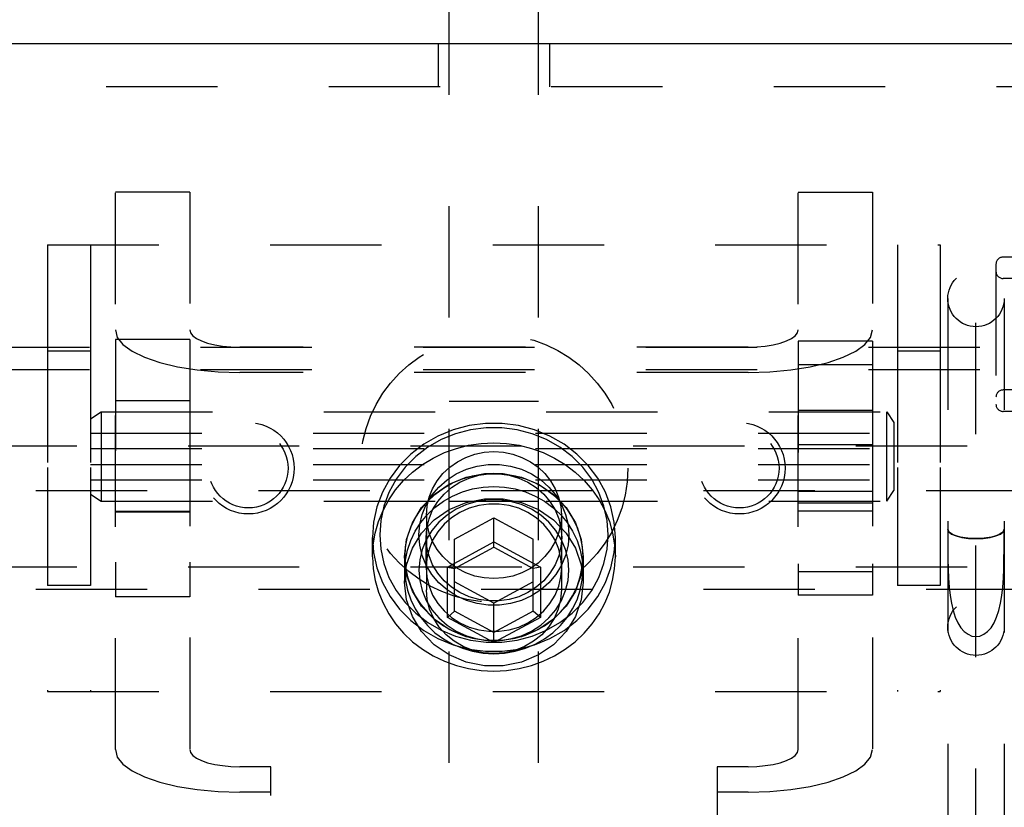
# Model space of a CAD drawing. Header units: inches. Extents: x 0 to 28.3, y 0 to 18.3.
# Tile 30 of 34: x 24 to 25.3, y 8.7 to 9.8. Entities that reach past the tile are written whole.
import ezdxf

# ---------------------------------------------------------------- set-up
doc = ezdxf.new("R2010")
doc.units = ezdxf.units.IN
doc.header["$LTSCALE"] = 1.558333
doc.header["$MEASUREMENT"] = 0
doc.linetypes.add('HIDDEN', pattern=[0.2, 0.1, -0.1])
doc.layers.get('0').update_dxf_attribs({"linetype": 'CONTINUOUS'})
doc.layers.add('03___PRT_ALL_CURVES', color=7, linetype='CONTINUOUS')
doc.layers.add('DEFAULT_2', color=8, linetype='HIDDEN')

msp = doc.modelspace()

# ---------------------------------------------------------------- linework, layer by layer
at = {"color": 3, "linetype": 'Continuous'}
for p, q in [((24.5603, 9.7589), (24.5603, 11.1889)), ((25.4823, 9.7589), (23.7633, 9.7589))]:
    msp.add_line(p, q, dxfattribs=at)
at = {"color": 7, "linetype": 'Continuous'}
msp.add_line((24.6853, 9.7589), (24.6853, 11.1889), dxfattribs=at)
at = {"color": 8, "linetype": 'HIDDEN'}
for p, q in [((25.4508, 9.4604), (25.3358, 9.4604)), ((24.1968, 9.3449), (24.0928, 9.3449)), ((24.1968, 9.3449), (24.1968, 8.9849)), ((25.0488, 9.3426), (25.0488, 8.9872)), ((25.1528, 9.3426), (25.0488, 9.3426)), ((24.0578, 9.3289), (23.9978, 9.3289)), ((24.0578, 9.3289), (24.0578, 9.0009)), ((25.1878, 9.3289), (25.1878, 9.0009)), ((25.2478, 9.3289), (25.1878, 9.3289)), ((25.1528, 9.3098), (25.0488, 9.3098)), ((24.1968, 9.2593), (24.0928, 9.2593)), ((24.0728, 9.2438), (25.1728, 9.2438)), ((25.0488, 9.2463), (25.1528, 9.2463)), ((25.4508, 9.2444), (25.3358, 9.2444)), ((24.0578, 9.2138), (25.1828, 9.2138)), ((25.1828, 9.2138), (25.1828, 9.1923)), ((25.1528, 9.1978), (25.0488, 9.1978)), ((24.0578, 9.1923), (25.1828, 9.1923)), ((24.0578, 9.1703), (25.1828, 9.1703)), ((25.1828, 9.1703), (25.1828, 9.1488)), ((24.0578, 9.1488), (25.1828, 9.1488)), ((25.1528, 9.1321), (25.0488, 9.1321)), ((24.0728, 9.1188), (25.1728, 9.1188)), ((25.0488, 9.1163), (25.1528, 9.1163)), ((24.1968, 9.1033), (24.0928, 9.1033)), ((24.4978, 9.0408), (24.4978, 9.0052)), ((24.7478, 9.0408), (24.7478, 9.0052)), ((25.1528, 9.0201), (25.0488, 9.0201)), ((24.0578, 9.0009), (23.9978, 9.0009)), ((25.2478, 9.0009), (25.1878, 9.0009)), ((24.1968, 8.9849), (24.0928, 8.9849)), ((25.1528, 8.9872), (25.0488, 8.9872))]:
    msp.add_line(p, q, dxfattribs=at)
at = {"linetype": 'HIDDEN'}
for p, q in [((24.0928, 9.3449), (24.0928, 8.9849)), ((25.1528, 9.3426), (25.1528, 8.9872)), ((23.9978, 9.3289), (23.9978, 9.0009)), ((25.2478, 9.3289), (25.2478, 9.0009))]:
    msp.add_line(p, q, dxfattribs=at)
at = {"color": 8, "linetype": 'HIDDEN'}
for points in [[(24.4978, 9.0408), (24.5005, 9.0652), (24.5086, 9.0885), (24.5216, 9.1098), (24.5391, 9.1281), (24.5603, 9.1425), (24.5841, 9.1525), (24.6097, 9.1576), (24.6358, 9.1576), (24.6614, 9.1525), (24.6853, 9.1425), (24.7064, 9.1281), (24.7239, 9.1098), (24.7369, 9.0885), (24.745, 9.0652), (24.7478, 9.0408)], [(24.7478, 9.0408), (24.745, 9.0163), (24.7369, 8.993), (24.7239, 8.9717), (24.7064, 8.9535), (24.6853, 8.939), (24.6614, 8.9291), (24.6358, 8.9239), (24.6097, 8.9239), (24.5841, 8.9291), (24.5603, 8.939), (24.5391, 8.9535), (24.5216, 8.9717), (24.5086, 8.993), (24.5005, 9.0163), (24.4978, 9.0408)]]:
    msp.add_lwpolyline(points, dxfattribs=at)
at = {"linetype": 'HIDDEN'}
for points in [[(24.4978, 9.0052), (24.5005, 9.0296), (24.5086, 9.053), (24.5216, 9.0742), (24.5391, 9.0925), (24.5603, 9.1069), (24.5841, 9.1169), (24.6097, 9.122), (24.6358, 9.122), (24.6614, 9.1169), (24.6853, 9.1069), (24.7064, 9.0925), (24.7239, 9.0742), (24.7369, 9.053), (24.745, 9.0296), (24.7478, 9.0052)], [(24.7478, 9.0052), (24.745, 8.9808), (24.7369, 8.9574), (24.7239, 8.9362), (24.7064, 8.9179), (24.6853, 8.9035), (24.6614, 8.8935), (24.6358, 8.8884), (24.6097, 8.8884), (24.5841, 8.8935), (24.5603, 8.9035), (24.5391, 8.9179), (24.5216, 8.9362), (24.5086, 8.9574), (24.5005, 8.9808), (24.4978, 9.0052)]]:
    msp.add_lwpolyline(points, dxfattribs=at)
at = {"color": 8, "linetype": 'HIDDEN'}
for centre, radius in [((24.6228, 9.1649), 0.1875), ((24.279, 9.1649), 0.064), ((24.9665, 9.1649), 0.064), ((24.279, 9.1649), 0.0556), ((24.9665, 9.1649), 0.0556)]:
    msp.add_circle(centre, radius, dxfattribs=at)
at = {"layer": '03___PRT_ALL_CURVES', "color": 8, "linetype": 'HIDDEN'}
msp.add_line((25.2978, 8.589), (25.2978, 9.4021), dxfattribs=at)
at = {"layer": 'DEFAULT_2', "color": 8, "linetype": 'HIDDEN'}
for p, q in [((24.5448, 9.7589), (24.5448, 9.6989)), ((24.6853, 6.5709), (24.6853, 9.7589)), ((24.7008, 9.7589), (24.7008, 9.6989)), ((25.4823, 9.6989), (23.7633, 9.6989)), ((24.1968, 9.5513), (24.0928, 9.5513)), ((24.1968, 9.5513), (24.1968, 8.7711)), ((25.0488, 8.7711), (25.0488, 9.5513)), ((25.0488, 9.5513), (25.1528, 9.5513)), ((23.9978, 9.4774), (25.2478, 9.4774)), ((24.0578, 9.4774), (24.0578, 8.8524)), ((25.1878, 9.4774), (25.1878, 8.8524)), ((25.3258, 9.4504), (25.3258, 9.2544)), ((25.4458, 9.4304), (25.3358, 9.4304)), ((25.2583, 9.4024), (25.2583, 8.589)), ((25.3373, 9.4024), (25.3373, 8.589)), ((23.5888, 9.3345), (25.4828, 9.3345)), ((24.9788, 9.3344), (24.2668, 9.3344)), ((23.5888, 9.3031), (25.4828, 9.3031)), ((25.4458, 9.2744), (25.3358, 9.2744)), ((24.5603, 9.2589), (24.6853, 9.2589)), ((24.0578, 9.2338), (24.0728, 9.2438)), ((24.0728, 9.2438), (24.0728, 9.1188)), ((25.1728, 9.1188), (25.1728, 9.2438)), ((25.1728, 9.2438), (25.1828, 9.2288)), ((25.1828, 9.2288), (25.1828, 9.1338)), ((22.0128, 9.1963), (25.4828, 9.1963)), ((23.6698, 9.1336), (25.4828, 9.1336)), ((24.0578, 9.1288), (24.0728, 9.1188)), ((25.1728, 9.1188), (25.1828, 9.1338)), ((24.5603, 9.1189), (24.6853, 9.1189)), ((24.0928, 9.1049), (24.1968, 9.1049)), ((25.1528, 9.1049), (25.0488, 9.1049)), ((24.5283, 9.0993), (24.5283, 8.9949)), ((24.5678, 9.0656), (24.6228, 9.0955)), ((24.6228, 9.0544), (24.6228, 9.0955)), ((24.6228, 9.0955), (24.6778, 9.0656)), ((24.7173, 9.0993), (24.7173, 8.9949)), ((25.2583, 9.0794), (25.2583, 9.0795)), ((25.3373, 9.0795), (25.3373, 9.0794)), ((24.4528, 9.0408), (24.4528, 9.0681)), ((24.5278, 9.0257), (24.5278, 9.0681)), ((24.5578, 9.0266), (24.6228, 9.0618)), ((24.5678, 8.9649), (24.5678, 9.0656)), ((24.6228, 9.0618), (24.6878, 9.0266)), ((24.6778, 8.9649), (24.6778, 9.0656)), ((24.7178, 9.0257), (24.7178, 9.0681)), ((24.7928, 9.0408), (24.7928, 9.0681)), ((24.5678, 9.0246), (24.6228, 9.0544)), ((24.6228, 9.0544), (24.6778, 9.0246)), ((24.4983, 9.0223), (24.4983, 9.0408)), ((24.7473, 9.0223), (24.7473, 9.0408)), ((22.0128, 9.0267), (25.4828, 9.0267)), ((24.5578, 8.9561), (24.5578, 9.0266)), ((24.5578, 9.0266), (24.5678, 9.0246)), ((24.6878, 9.0266), (24.6778, 9.0246)), ((24.6878, 9.0266), (24.6878, 8.9561)), ((24.6228, 8.9761), (24.5678, 9.0059)), ((24.6778, 9.0059), (24.6228, 8.9761)), ((23.6698, 8.9954), (25.4828, 8.9954)), ((24.6228, 8.9208), (24.6228, 8.9761)), ((24.5578, 8.9561), (24.5678, 8.9649)), ((24.6228, 8.9351), (24.5678, 8.9649)), ((24.6778, 8.9649), (24.6228, 8.9351)), ((24.6878, 8.9561), (24.6778, 8.9649)), ((24.6228, 8.9208), (24.5578, 8.9561)), ((24.6878, 8.9561), (24.6228, 8.9208)), ((23.9978, 8.8524), (25.2478, 8.8524)), ((24.3103, 8.7471), (24.2668, 8.7471)), ((24.3103, 7.7719), (24.3103, 8.7471)), ((24.9353, 8.7471), (24.9353, 7.7719)), ((24.9788, 8.7471), (24.9353, 8.7471))]:
    msp.add_line(p, q, dxfattribs=at)
at = {"layer": 'DEFAULT_2', "linetype": 'HIDDEN'}
for p, q in [((24.5603, 6.5709), (24.5603, 9.7589)), ((24.0928, 8.7711), (24.0928, 9.5513)), ((25.1528, 9.5513), (25.1528, 8.7711)), ((23.9978, 9.4774), (23.9978, 8.8524)), ((25.2478, 9.4774), (25.2478, 8.8524)), ((24.9788, 9.2989), (24.2668, 9.2989)), ((24.3103, 8.7115), (24.2668, 8.7115)), ((24.9788, 8.7115), (24.9353, 8.7115))]:
    msp.add_line(p, q, dxfattribs=at)
for points in [[(24.0928, 9.3584), (24.0954, 9.348), (24.1032, 9.338), (24.1161, 9.3286), (24.1335, 9.3201), (24.1549, 9.3128), (24.1798, 9.3068), (24.2072, 9.3024), (24.2365, 9.2998), (24.2668, 9.2989)], [(24.9788, 9.2989), (25.009, 9.2998), (25.0383, 9.3024), (25.0658, 9.3068), (25.0906, 9.3128), (25.112, 9.3201), (25.1294, 9.3286), (25.1423, 9.338), (25.1501, 9.348), (25.1528, 9.3584)], [(24.0928, 8.7711), (24.0954, 8.7607), (24.1032, 8.7507), (24.1161, 8.7413), (24.1335, 8.7328), (24.1549, 8.7255), (24.1798, 8.7195), (24.2072, 8.7151), (24.2365, 8.7124), (24.2668, 8.7115)], [(24.9788, 8.7115), (25.009, 8.7124), (25.0383, 8.7151), (25.0658, 8.7195), (25.0906, 8.7255), (25.112, 8.7328), (25.1294, 8.7413), (25.1423, 8.7507), (25.1501, 8.7607), (25.1528, 8.7711)]]:
    msp.add_lwpolyline(points, dxfattribs=at)
at = {"layer": 'DEFAULT_2', "color": 8, "linetype": 'HIDDEN'}
for points in [[(24.1968, 9.3584), (24.1978, 9.3542), (24.201, 9.3502), (24.2061, 9.3464), (24.2131, 9.343), (24.2218, 9.34), (24.2318, 9.3376), (24.2428, 9.3359), (24.2546, 9.3348), (24.2668, 9.3344)], [(24.9788, 9.3344), (24.9909, 9.3348), (25.0027, 9.3359), (25.0138, 9.3376), (25.0237, 9.34), (25.0324, 9.343), (25.0394, 9.3464), (25.0445, 9.3502), (25.0477, 9.3542), (25.0488, 9.3584)], [(24.7928, 9.0681), (24.7912, 9.0896), (24.7866, 9.1108), (24.7789, 9.1314), (24.7682, 9.1508), (24.7548, 9.1687), (24.739, 9.1847), (24.721, 9.1985), (24.7011, 9.2099), (24.6798, 9.2186), (24.6574, 9.2245), (24.6344, 9.2275), (24.6111, 9.2275), (24.5881, 9.2245), (24.5657, 9.2186), (24.5444, 9.2099), (24.5245, 9.1985), (24.5065, 9.1847), (24.4907, 9.1687), (24.4773, 9.1508), (24.4666, 9.1314), (24.4589, 9.1108), (24.4543, 9.0896), (24.4528, 9.0681)], [(24.7828, 9.0715), (24.7813, 9.0917), (24.7769, 9.1117), (24.7697, 9.1311), (24.7597, 9.1494), (24.7471, 9.1662), (24.7322, 9.1813), (24.7152, 9.1943), (24.6965, 9.205), (24.6765, 9.2132), (24.6554, 9.2187), (24.6337, 9.2215), (24.6118, 9.2215), (24.5901, 9.2187), (24.5691, 9.2132), (24.549, 9.205), (24.5303, 9.1943), (24.5134, 9.1813), (24.4984, 9.1662), (24.4859, 9.1494), (24.4758, 9.1311), (24.4686, 9.1117), (24.4642, 9.0917), (24.4628, 9.0715)], [(24.4528, 9.0408), (24.4537, 9.0575), (24.4565, 9.074), (24.4611, 9.0901), (24.4675, 9.1057), (24.4755, 9.1206), (24.4852, 9.1347), (24.4964, 9.1477), (24.509, 9.1595), (24.5228, 9.17), (24.5378, 9.1791), (24.5536, 9.1867), (24.5702, 9.1927), (24.5874, 9.197), (24.605, 9.1996), (24.6228, 9.2005), (24.6405, 9.1996), (24.6581, 9.197), (24.6753, 9.1927), (24.6919, 9.1867), (24.7078, 9.1791), (24.7227, 9.17), (24.7365, 9.1595), (24.7491, 9.1477), (24.7603, 9.1347), (24.77, 9.1206), (24.7781, 9.1057), (24.7844, 9.0901), (24.789, 9.074), (24.7918, 9.0575), (24.7928, 9.0408)], [(24.5283, 9.0993), (24.5292, 9.1119), (24.5321, 9.1243), (24.5368, 9.1361), (24.5433, 9.1473), (24.5513, 9.1574), (24.5609, 9.1664), (24.5717, 9.174), (24.5835, 9.18), (24.5961, 9.1845), (24.6093, 9.1872), (24.6228, 9.1881)], [(24.6228, 9.1881), (24.6362, 9.1872), (24.6494, 9.1845), (24.662, 9.18), (24.6738, 9.174), (24.6846, 9.1664), (24.6942, 9.1574), (24.7022, 9.1473), (24.7087, 9.1361), (24.7134, 9.1243), (24.7163, 9.1119), (24.7173, 9.0993)], [(24.5178, 9.0715), (24.5189, 9.0859), (24.5223, 9.1003), (24.528, 9.1141), (24.5359, 9.127), (24.5457, 9.1386), (24.5572, 9.1486), (24.5701, 9.1569), (24.5843, 9.1634), (24.5994, 9.1677), (24.6149, 9.1699), (24.6306, 9.1699), (24.6462, 9.1677), (24.6612, 9.1634), (24.6754, 9.1569), (24.6883, 9.1486), (24.6998, 9.1386), (24.7096, 9.127), (24.7175, 9.1141), (24.7232, 9.1003), (24.7266, 9.0859), (24.7278, 9.0715)], [(24.4983, 9.0408), (24.4992, 9.0549), (24.5019, 9.0688), (24.5063, 9.0823), (24.5125, 9.0951), (24.5203, 9.1072), (24.5296, 9.1183), (24.5402, 9.1283), (24.552, 9.1371), (24.5649, 9.1444), (24.5786, 9.1502), (24.593, 9.1544), (24.6077, 9.1569), (24.6228, 9.1578), (24.6378, 9.1569), (24.6525, 9.1544), (24.6669, 9.1502), (24.6806, 9.1444), (24.6935, 9.1371), (24.7053, 9.1283), (24.7159, 9.1183), (24.7252, 9.1072), (24.733, 9.0951), (24.7392, 9.0823), (24.7436, 9.0688), (24.7463, 9.0549), (24.7473, 9.0408)], [(24.5278, 9.0681), (24.5288, 9.0812), (24.5319, 9.0941), (24.537, 9.1066), (24.5442, 9.1183), (24.553, 9.1288), (24.5634, 9.1378), (24.5752, 9.1454), (24.588, 9.1512), (24.6016, 9.1552), (24.6156, 9.1571), (24.6299, 9.1571), (24.6439, 9.1552), (24.6575, 9.1512), (24.6704, 9.1454), (24.6821, 9.1378), (24.6925, 9.1288), (24.7013, 9.1183), (24.7085, 9.1066), (24.7136, 9.0941), (24.7167, 9.0811), (24.7178, 9.0681)], [(24.4983, 9.0223), (24.4992, 9.0364), (24.5019, 9.0503), (24.5063, 9.0638), (24.5125, 9.0767), (24.5203, 9.0888), (24.5296, 9.0999), (24.5402, 9.1099), (24.552, 9.1186), (24.5649, 9.1259), (24.5786, 9.1317), (24.593, 9.1359), (24.6077, 9.1384), (24.6228, 9.1393), (24.6378, 9.1384), (24.6525, 9.1359), (24.6669, 9.1317), (24.6806, 9.1259), (24.6935, 9.1186), (24.7053, 9.1099), (24.7159, 9.0999), (24.7252, 9.0888), (24.733, 9.0767), (24.7392, 9.0638), (24.7436, 9.0503), (24.7463, 9.0364), (24.7473, 9.0223)], [(24.7278, 9.0223), (24.7266, 9.0367), (24.7232, 9.051), (24.7175, 9.0648), (24.7096, 9.0777), (24.6998, 9.0893), (24.6883, 9.0993), (24.6754, 9.1077), (24.6612, 9.1141), (24.6462, 9.1185), (24.6306, 9.1207), (24.6149, 9.1207), (24.5994, 9.1185), (24.5843, 9.1141), (24.5701, 9.1077), (24.5572, 9.0994), (24.5457, 9.0893), (24.5359, 9.0777), (24.528, 9.0648), (24.5223, 9.051), (24.5189, 9.0367), (24.5178, 9.0223)], [(24.7178, 9.0257), (24.7167, 9.0387), (24.7136, 9.0517), (24.7085, 9.0642), (24.7013, 9.0759), (24.6925, 9.0863), (24.6821, 9.0954), (24.6704, 9.103), (24.6575, 9.1088), (24.6439, 9.1127), (24.6299, 9.1147), (24.6156, 9.1147), (24.6016, 9.1127), (24.588, 9.1088), (24.5752, 9.103), (24.5634, 9.0954), (24.553, 9.0864), (24.5442, 9.0759), (24.537, 9.0642), (24.5319, 9.0517), (24.5288, 9.0387), (24.5278, 9.0257)], [(24.6228, 9.0105), (24.6093, 9.0114), (24.5961, 9.014), (24.5835, 9.0185), (24.5717, 9.0245), (24.5609, 9.0321), (24.5513, 9.0411), (24.5433, 9.0512), (24.5368, 9.0624), (24.5321, 9.0742), (24.5292, 9.0866), (24.5283, 9.0993)], [(24.7173, 9.0993), (24.7163, 9.0866), (24.7134, 9.0742), (24.7087, 9.0624), (24.7022, 9.0512), (24.6942, 9.0411), (24.6846, 9.0321), (24.6738, 9.0245), (24.662, 9.0185), (24.6494, 9.014), (24.6362, 9.0114), (24.6228, 9.0105)], [(25.2583, 9.0795), (25.2583, 9.0652), (25.2583, 9.0512), (25.2585, 9.0374), (25.2588, 9.024), (25.2594, 9.0111), (25.2603, 8.9986), (25.2616, 8.9868), (25.2635, 8.9758), (25.2658, 8.9656), (25.2688, 8.9564), (25.2724, 8.9484), (25.2767, 8.9417), (25.2814, 8.9363), (25.2866, 8.9324), (25.2921, 8.93), (25.2978, 8.9292)], [(25.2978, 9.0664), (25.2902, 9.0667), (25.2828, 9.0674), (25.276, 9.0686), (25.2701, 9.0702), (25.2651, 9.0722), (25.2615, 9.0744), (25.2591, 9.0769), (25.2583, 9.0794)], [(25.2583, 9.0794), (25.2596, 9.076), (25.2635, 9.0728), (25.2698, 9.0701), (25.278, 9.068), (25.2875, 9.0667), (25.2978, 9.0663), (25.308, 9.0667), (25.3175, 9.068), (25.3257, 9.0701), (25.332, 9.0728), (25.3359, 9.076), (25.3373, 9.0794)], [(25.2978, 8.9292), (25.3034, 8.93), (25.3089, 8.9324), (25.3141, 8.9363), (25.3189, 8.9417), (25.3231, 8.9484), (25.3267, 8.9564), (25.3297, 8.9656), (25.3321, 8.9758), (25.3339, 8.9868), (25.3352, 8.9986), (25.3361, 9.0111), (25.3367, 9.024), (25.337, 9.0374), (25.3372, 9.0512), (25.3372, 9.0652), (25.3373, 9.0795)], [(25.3373, 9.0794), (25.3364, 9.0769), (25.3341, 9.0744), (25.3304, 9.0722), (25.3254, 9.0702), (25.3195, 9.0686), (25.3127, 9.0674), (25.3054, 9.0667), (25.2978, 9.0664)], [(24.4528, 9.0681), (24.4543, 9.0467), (24.4589, 9.0255), (24.4666, 9.0049), (24.4773, 8.9854), (24.4907, 8.9676), (24.5065, 8.9516), (24.5245, 8.9377), (24.5444, 8.9264), (24.5657, 8.9176), (24.5881, 8.9117), (24.6111, 8.9088), (24.6344, 8.9088), (24.6574, 8.9117), (24.6798, 8.9176), (24.7011, 8.9264), (24.721, 8.9377), (24.739, 8.9516), (24.7548, 8.9676), (24.7682, 8.9854), (24.7789, 9.0049), (24.7866, 9.0255), (24.7912, 9.0467), (24.7928, 9.0681)], [(24.4628, 9.0715), (24.4642, 9.0514), (24.4686, 9.0314), (24.4758, 9.012), (24.4859, 8.9937), (24.4984, 8.9769), (24.5133, 8.9618), (24.5303, 8.9488), (24.549, 8.9381), (24.5691, 8.9299), (24.5901, 8.9244), (24.6118, 8.9216), (24.6337, 8.9216), (24.6554, 8.9244), (24.6764, 8.9299), (24.6965, 8.9381), (24.7152, 8.9488), (24.7322, 8.9618), (24.7471, 8.9769), (24.7597, 8.9937), (24.7697, 9.012), (24.7769, 9.0314), (24.7813, 9.0514), (24.7828, 9.0715)], [(24.7278, 9.0715), (24.7266, 9.0572), (24.7232, 9.0428), (24.7175, 9.029), (24.7096, 9.0161), (24.6998, 9.0045), (24.6883, 8.9945), (24.6754, 8.9862), (24.6612, 8.9797), (24.6462, 8.9754), (24.6306, 8.9732), (24.6149, 8.9732), (24.5993, 8.9754), (24.5843, 8.9797), (24.5701, 8.9862), (24.5572, 8.9945), (24.5457, 9.0045), (24.5359, 9.0161), (24.528, 9.029), (24.5223, 9.0428), (24.5189, 9.0572), (24.5178, 9.0715)], [(24.7178, 9.0681), (24.7167, 9.0551), (24.7136, 9.0421), (24.7085, 9.0296), (24.7013, 9.018), (24.6925, 9.0075), (24.6821, 8.9984), (24.6704, 8.9909), (24.6575, 8.9851), (24.6439, 8.9811), (24.6299, 8.9791), (24.6156, 8.9791), (24.6016, 8.9811), (24.588, 8.9851), (24.5751, 8.9909), (24.5634, 8.9984), (24.553, 9.0075), (24.5442, 9.018), (24.537, 9.0296), (24.5319, 9.0421), (24.5288, 9.0551), (24.5278, 9.0681)], [(24.4528, 9.0408), (24.4537, 9.0241), (24.4565, 9.0076), (24.4611, 8.9914), (24.4675, 8.9758), (24.4755, 8.9609), (24.4852, 8.9469), (24.4964, 8.9339), (24.509, 8.9221), (24.5228, 8.9115), (24.5378, 8.9024), (24.5536, 8.8948), (24.5702, 8.8888), (24.5874, 8.8845), (24.605, 8.8819), (24.6228, 8.881), (24.6405, 8.8819), (24.6581, 8.8845), (24.6753, 8.8888), (24.6919, 8.8948), (24.7078, 8.9024), (24.7227, 8.9115), (24.7365, 8.9221), (24.7491, 8.9339), (24.7603, 8.9469), (24.77, 8.9609), (24.7781, 8.9758), (24.7844, 8.9914), (24.789, 9.0076), (24.7918, 9.0241), (24.7928, 9.0408)], [(24.4983, 9.0408), (24.4992, 9.0267), (24.5019, 9.0128), (24.5063, 8.9993), (24.5125, 8.9864), (24.5203, 8.9743), (24.5296, 8.9632), (24.5402, 8.9532), (24.552, 8.9445), (24.5649, 8.9372), (24.5786, 8.9314), (24.593, 8.9272), (24.6077, 8.9246), (24.6228, 8.9238), (24.6378, 8.9246), (24.6525, 8.9272), (24.6669, 8.9314), (24.6806, 8.9372), (24.6935, 8.9445), (24.7053, 8.9532), (24.7159, 8.9632), (24.7252, 8.9743), (24.733, 8.9864), (24.7392, 8.9993), (24.7436, 9.0128), (24.7463, 9.0267), (24.7473, 9.0408)], [(24.4983, 9.0223), (24.4992, 9.0082), (24.5019, 8.9943), (24.5063, 8.9808), (24.5125, 8.9679), (24.5203, 8.9558), (24.5296, 8.9447), (24.5402, 8.9347), (24.552, 8.926), (24.5649, 8.9187), (24.5786, 8.9129), (24.593, 8.9087), (24.6077, 8.9062), (24.6228, 8.9053), (24.6378, 8.9062), (24.6525, 8.9087), (24.6669, 8.9129), (24.6806, 8.9187), (24.6935, 8.926), (24.7053, 8.9347), (24.7159, 8.9447), (24.7252, 8.9558), (24.733, 8.9679), (24.7392, 8.9808), (24.7436, 8.9943), (24.7463, 9.0082), (24.7473, 9.0223)], [(24.5178, 9.0223), (24.5189, 9.0079), (24.5223, 8.9936), (24.528, 8.9798), (24.5359, 8.9669), (24.5457, 8.9553), (24.5572, 8.9452), (24.5701, 8.9369), (24.5843, 8.9305), (24.5993, 8.9261), (24.6149, 8.9239), (24.6306, 8.9239), (24.6462, 8.9261), (24.6612, 8.9305), (24.6754, 8.9369), (24.6883, 8.9452), (24.6998, 8.9553), (24.7096, 8.9669), (24.7175, 8.9797), (24.7232, 8.9936), (24.7266, 9.0079), (24.7278, 9.0223)], [(24.5278, 9.0257), (24.5288, 9.0127), (24.5319, 8.9997), (24.537, 8.9872), (24.5442, 8.9756), (24.553, 8.9651), (24.5634, 8.956), (24.5751, 8.9485), (24.588, 8.9426), (24.6016, 8.9387), (24.6156, 8.9367), (24.6299, 8.9367), (24.6439, 8.9387), (24.6575, 8.9426), (24.6704, 8.9485), (24.6821, 8.956), (24.6925, 8.9651), (24.7013, 8.9756), (24.7085, 8.9872), (24.7136, 8.9997), (24.7167, 9.0127), (24.7178, 9.0257)], [(24.6228, 8.9055), (24.6079, 8.9066), (24.5935, 8.9099), (24.5797, 8.9153), (24.5671, 8.9227), (24.5558, 8.9318), (24.5462, 8.9425), (24.5385, 8.9545), (24.5328, 8.9674), (24.5294, 8.981), (24.5283, 8.9949)], [(24.7173, 8.9949), (24.7161, 8.981), (24.7127, 8.9674), (24.707, 8.9545), (24.6993, 8.9425), (24.6897, 8.9318), (24.6784, 8.9227), (24.6658, 8.9153), (24.652, 8.9099), (24.6376, 8.9066), (24.6228, 8.9055)], [(24.1968, 8.7711), (24.1978, 8.7669), (24.201, 8.7629), (24.2061, 8.7591), (24.2131, 8.7557), (24.2218, 8.7527), (24.2318, 8.7503), (24.2428, 8.7486), (24.2546, 8.7475), (24.2668, 8.7471)], [(24.9788, 8.7471), (24.9909, 8.7475), (25.0027, 8.7486), (25.0138, 8.7503), (25.0237, 8.7527), (25.0324, 8.7557), (25.0394, 8.7591), (25.0445, 8.7629), (25.0477, 8.7669), (25.0488, 8.7711)]]:
    msp.add_lwpolyline(points, dxfattribs=at)
for centre in [(25.2978, 9.4024), (25.2978, 8.9424)]:
    msp.add_circle(centre, 0.0395, dxfattribs=at)
for centre, start, end in [((25.3358, 9.4504), 90, 180), ((25.3358, 9.4404), 180, 270), ((25.3358, 9.2644), 90, 180), ((25.3358, 9.2544), 180, 270)]:
    msp.add_arc(centre, 0.01, start, end, dxfattribs=at)

doc.saveas('drawing.dxf')
